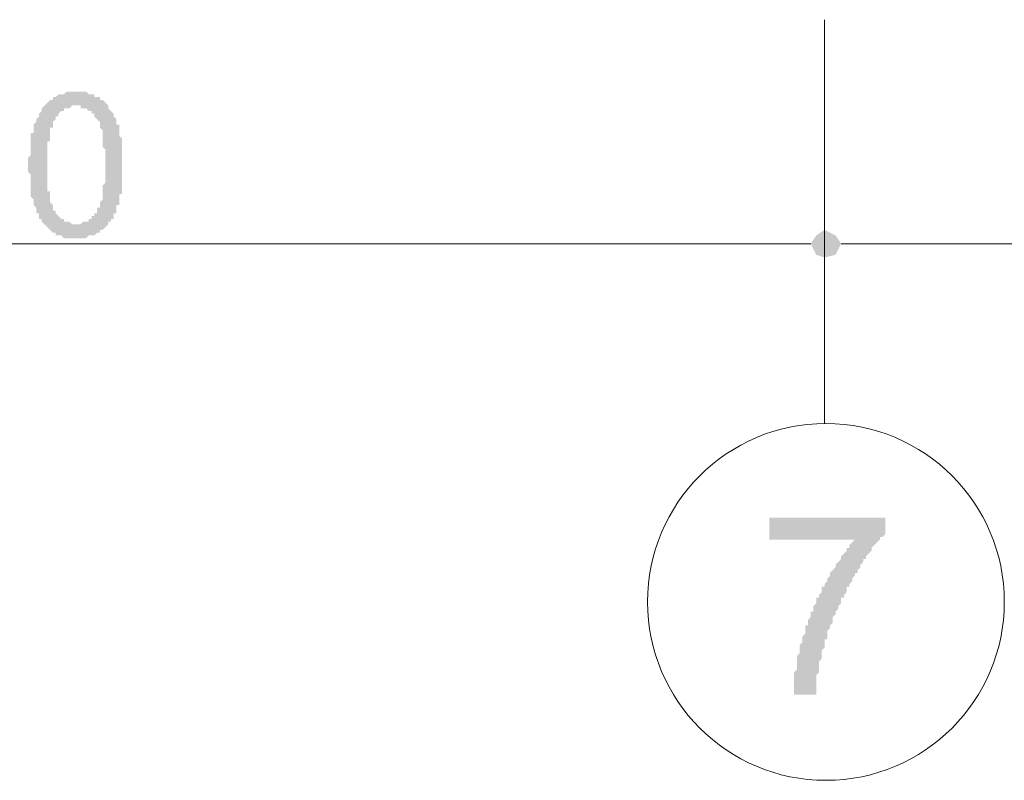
# Model space of a CAD drawing. Header units: metres. Extents: x -25 to 43.2, y -9.5 to 51.2.
# Tile 11 of 22: x 11.7 to 15.1, y -8.3 to -5.7. Entities that reach past the tile are written whole.
import ezdxf

# ---------------------------------------------------------------- set-up
doc = ezdxf.new("R2010")
doc.units = ezdxf.units.M
doc.header["$MEASUREMENT"] = 0
for name, color, linetype in [('PDF4_ax', 7, 'Continuous'), ('PDF4_dim', 7, 'Continuous'), ('PDF4_textt', 7, 'Continuous'), ('PDF4_W', 7, 'Continuous')]:
    doc.layers.add(name, color=color, linetype=linetype)

msp = doc.modelspace()

# ---------------------------------------------------------------- hatches: boundary and pattern name
at = {"layer": 'PDF4_dim', "transparency": 33554559}
h = msp.add_hatch(color=256, dxfattribs=at)
h.paths.add_polyline_path([(11.6988, -6.1879), (11.6988, -6.1783), (11.6988, -6.1686), (11.6988, -6.159), (11.7085, -6.1494), (11.7085, -6.1398), (11.7085, -6.1398), (11.7085, -6.1301), (11.7085, -6.1205), (11.7085, -6.1109), (11.7085, -6.1109), (11.7085, -6.1012), (11.7085, -6.0916), (11.7085, -6.082), (11.7085, -6.082), (11.7085, -6.0723), (11.7181, -6.0723), (11.7181, -6.0627), (11.7181, -6.0531), (11.7181, -6.0531), (11.7181, -6.0434), (11.7181, -6.0434), (11.7277, -6.0338), (11.7277, -6.0242), (11.7277, -6.0242), (11.7374, -6.0145), (11.7374, -6.0049), (11.7374, -6.0049), (11.747, -5.9953), (11.747, -5.9857), (11.747, -5.9857), (11.7566, -5.976), (11.7566, -5.976), (11.7663, -5.9664), (11.7663, -5.9664), (11.7759, -5.9568), (11.7759, -5.9568), (11.7855, -5.9568), (11.7855, -5.9471), (11.7951, -5.9471), (11.7951, -5.9471), (11.8048, -5.9375), (11.8048, -5.9375), (11.8144, -5.9375), (11.824, -5.9375), (11.8337, -5.9279), (11.8337, -5.9279), (11.8433, -5.9279), (11.8529, -5.9279), (11.8529, -5.9279), (11.8626, -5.9279), (11.8626, -5.9279), (11.8722, -5.9279), (11.8818, -5.9279), (11.8915, -5.9279), (11.8915, -5.9279), (11.9011, -5.9279), (11.9107, -5.9375), (11.9107, -5.9375), (11.9204, -5.9375), (11.93, -5.9375), (11.93, -5.9471), (11.9396, -5.9471), (11.9396, -5.9471), (11.9492, -5.9471), (11.9492, -5.9568), (11.9589, -5.9568), (11.9685, -5.9664), (11.9685, -5.9664), (11.9781, -5.976), (11.9781, -5.976), (11.9781, -5.9857), (11.9878, -5.9953), (11.9878, -5.9953), (11.9878, -5.9953), (11.9974, -6.0049), (11.9974, -6.0049), (11.9974, -6.0145), (12.007, -6.0242), (12.007, -6.0242), (12.007, -6.0338), (12.007, -6.0434), (12.0167, -6.0434), (12.0167, -6.0531), (12.0167, -6.0627), (12.0167, -6.0627), (12.0167, -6.0723), (12.0167, -6.0723), (12.0167, -6.082), (12.0263, -6.0916), (12.0263, -6.0916), (12.0263, -6.1012), (12.0263, -6.1109), (12.0263, -6.1109), (12.0263, -6.1205), (12.0263, -6.1301), (12.0263, -6.1301), (12.0263, -6.1398), (12.0263, -6.1494), (12.0263, -6.159), (12.0263, -6.1686), (12.0263, -6.1783), (12.0263, -6.1879), (12.0263, -6.1879), (12.0263, -6.1879), (12.0263, -6.1975), (12.0263, -6.2072), (12.0263, -6.2168), (12.0263, -6.2264), (12.0263, -6.2361), (12.0263, -6.2361), (12.0263, -6.2457), (12.0263, -6.2553), (12.0263, -6.265), (12.0263, -6.265), (12.0263, -6.2746), (12.0263, -6.2842), (12.0167, -6.2842), (12.0167, -6.2938), (12.0167, -6.3035), (12.0167, -6.3035), (12.0167, -6.3131), (12.0167, -6.3131), (12.0167, -6.3227), (12.007, -6.3227), (12.007, -6.3324), (12.007, -6.342), (12.007, -6.3516), (11.9974, -6.3516), (11.9974, -6.3613), (11.9974, -6.3709), (11.9878, -6.3709), (11.9878, -6.3805), (11.9781, -6.3805), (11.9781, -6.3902), (11.9781, -6.3902), (11.9685, -6.3998), (11.9685, -6.3998), (11.9589, -6.4094), (11.9589, -6.4094), (11.9492, -6.4094), (11.9492, -6.4191), (11.9396, -6.4191), (11.9396, -6.4191), (11.93, -6.4287), (11.9204, -6.4287), (11.9204, -6.4287), (11.9107, -6.4287), (11.9011, -6.4383), (11.9011, -6.4383), (11.8915, -6.4383), (11.8818, -6.4383), (11.8722, -6.4383), (11.8722, -6.4383), (11.8626, -6.4383), (11.8626, -6.4383), (11.8529, -6.4383), (11.8433, -6.4383), (11.8337, -6.4383), (11.8337, -6.4383), (11.824, -6.4383), (11.8144, -6.4287), (11.8144, -6.4287), (11.8048, -6.4287), (11.7951, -6.4287), (11.7951, -6.4191), (11.7855, -6.4191), (11.7855, -6.4191), (11.7759, -6.4094), (11.7759, -6.4094), (11.7663, -6.3998), (11.7663, -6.3998), (11.7566, -6.3902), (11.7566, -6.3902), (11.7566, -6.3902), (11.747, -6.3805), (11.747, -6.3805), (11.747, -6.3709), (11.7374, -6.3709), (11.7374, -6.3613), (11.7374, -6.3613), (11.7374, -6.3516), (11.7277, -6.3516), (11.7277, -6.342), (11.7277, -6.342), (11.7277, -6.3324), (11.7181, -6.3227), (11.7181, -6.3227), (11.7181, -6.3131), (11.7181, -6.3131), (11.7181, -6.3035), (11.7085, -6.2938), (11.7085, -6.2842), (11.7085, -6.2842), (11.7085, -6.2746), (11.7085, -6.265), (11.7085, -6.2553), (11.7085, -6.2553), (11.7085, -6.2457), (11.7085, -6.2361), (11.7085, -6.2264), (11.7085, -6.2168), (11.6988, -6.2072), (11.6988, -6.1975), (11.6988, -6.1975), (11.6988, -6.1879)], flags=0)
h.paths.add_polyline_path([(11.7663, -6.1879), (11.7663, -6.1975), (11.7663, -6.2072), (11.7663, -6.2168), (11.7663, -6.2264), (11.7663, -6.2264), (11.7663, -6.2361), (11.7663, -6.2457), (11.7663, -6.2553), (11.7663, -6.265), (11.7663, -6.2746), (11.7759, -6.2746), (11.7759, -6.2842), (11.7759, -6.2938), (11.7759, -6.2938), (11.7759, -6.3035), (11.7759, -6.3131), (11.7759, -6.3131), (11.7855, -6.3227), (11.7855, -6.3227), (11.7855, -6.3324), (11.7855, -6.3324), (11.7855, -6.342), (11.7951, -6.342), (11.7951, -6.342), (11.7951, -6.3516), (11.7951, -6.3516), (11.8048, -6.3613), (11.8048, -6.3613), (11.8144, -6.3709), (11.824, -6.3709), (11.824, -6.3805), (11.8337, -6.3805), (11.8337, -6.3805), (11.8433, -6.3805), (11.8529, -6.3902), (11.8529, -6.3902), (11.8626, -6.3902), (11.8626, -6.3902), (11.8722, -6.3902), (11.8818, -6.3902), (11.8818, -6.3902), (11.8915, -6.3805), (11.9011, -6.3805), (11.9011, -6.3805), (11.9107, -6.3805), (11.9107, -6.3709), (11.9204, -6.3709), (11.9204, -6.3613), (11.93, -6.3613), (11.93, -6.3516), (11.9396, -6.3516), (11.9396, -6.342), (11.9396, -6.342), (11.9396, -6.3324), (11.9492, -6.3324), (11.9492, -6.3227), (11.9492, -6.3227), (11.9492, -6.3131), (11.9492, -6.3131), (11.9589, -6.3035), (11.9589, -6.3035), (11.9589, -6.2938), (11.9589, -6.2842), (11.9589, -6.2842), (11.9589, -6.2746), (11.9589, -6.265), (11.9589, -6.2553), (11.9589, -6.2553), (11.9685, -6.2457), (11.9685, -6.2361), (11.9685, -6.2264), (11.9685, -6.2168), (11.9685, -6.2072), (11.9685, -6.1975), (11.9685, -6.1879), (11.9685, -6.1879), (11.9685, -6.1783), (11.9685, -6.1686), (11.9685, -6.159), (11.9685, -6.1494), (11.9685, -6.1398), (11.9685, -6.1301), (11.9589, -6.1205), (11.9589, -6.1109), (11.9589, -6.1012), (11.9589, -6.1012), (11.9589, -6.0916), (11.9589, -6.082), (11.9589, -6.0723), (11.9589, -6.0723), (11.9589, -6.0627), (11.9492, -6.0531), (11.9492, -6.0531), (11.9492, -6.0434), (11.9492, -6.0434), (11.9492, -6.0338), (11.9492, -6.0338), (11.9396, -6.0242), (11.9396, -6.0242), (11.9396, -6.0242), (11.9396, -6.0242), (11.93, -6.0145), (11.93, -6.0049), (11.9204, -6.0049), (11.9204, -5.9953), (11.9107, -5.9953), (11.9107, -5.9953), (11.9011, -5.9857), (11.8915, -5.9857), (11.8915, -5.9857), (11.8818, -5.9857), (11.8818, -5.976), (11.8722, -5.976), (11.8626, -5.976), (11.8626, -5.976), (11.8529, -5.976), (11.8433, -5.9857), (11.8433, -5.9857), (11.8337, -5.9857), (11.824, -5.9857), (11.824, -5.9953), (11.8144, -5.9953), (11.8144, -5.9953), (11.8048, -6.0049), (11.8048, -6.0145), (11.7951, -6.0145), (11.7951, -6.0145), (11.7951, -6.0242), (11.7951, -6.0242), (11.7855, -6.0338), (11.7855, -6.0338), (11.7855, -6.0434), (11.7855, -6.0434), (11.7855, -6.0531), (11.7759, -6.0531), (11.7759, -6.0627), (11.7759, -6.0723), (11.7759, -6.0723), (11.7759, -6.082), (11.7759, -6.0916), (11.7759, -6.1012), (11.7663, -6.1012), (11.7663, -6.1109), (11.7663, -6.1205), (11.7663, -6.1301), (11.7663, -6.1398), (11.7663, -6.1494), (11.7663, -6.1494), (11.7663, -6.159), (11.7663, -6.1686), (11.7663, -6.1783), (11.7663, -6.1879)], flags=0)
at = {"layer": 'PDF4_textt', "transparency": 33554559}
msp.add_hatch(color=256, dxfattribs=at).paths.add_polyline_path([(14.28, -7.4881), (14.28, -7.4111), (14.6845, -7.4111), (14.6845, -7.4689), (14.6749, -7.4785), (14.6652, -7.4785), (14.6652, -7.4881), (14.6556, -7.4977), (14.6556, -7.4977), (14.646, -7.5074), (14.646, -7.5074), (14.6364, -7.517), (14.6364, -7.5266), (14.6267, -7.5363), (14.6267, -7.5363), (14.6171, -7.5459), (14.6171, -7.5555), (14.6075, -7.5555), (14.6075, -7.5652), (14.5978, -7.5748), (14.5978, -7.5844), (14.5882, -7.5941), (14.5882, -7.6037), (14.5786, -7.6037), (14.5786, -7.6133), (14.5689, -7.623), (14.5689, -7.6326), (14.5593, -7.6422), (14.5593, -7.6518), (14.5497, -7.6518), (14.5497, -7.6615), (14.5497, -7.6711), (14.54, -7.6807), (14.54, -7.6904), (14.5304, -7.6904), (14.5304, -7.7), (14.5304, -7.7096), (14.5208, -7.7193), (14.5208, -7.7289), (14.5111, -7.7385), (14.5111, -7.7385), (14.5111, -7.7482), (14.5015, -7.7578), (14.5015, -7.7674), (14.5015, -7.7771), (14.4919, -7.7867), (14.4919, -7.7867), (14.4919, -7.7963), (14.4823, -7.8059), (14.4823, -7.8156), (14.4823, -7.8252), (14.4823, -7.8348), (14.4726, -7.8348), (14.4726, -7.8445), (14.4726, -7.8541), (14.4726, -7.8541), (14.4726, -7.8637), (14.463, -7.8734), (14.463, -7.883), (14.463, -7.883), (14.463, -7.8926), (14.463, -7.9023), (14.4534, -7.9119), (14.4534, -7.9215), (14.4534, -7.9312), (14.4534, -7.9408), (14.4534, -7.9504), (14.4534, -7.9504), (14.4437, -7.96), (14.4437, -7.9697), (14.4437, -7.9793), (14.4437, -7.9889), (14.4437, -7.9986), (14.4437, -8.0082), (14.4437, -8.0178), (14.4437, -8.0275), (14.4437, -8.0275), (14.3667, -8.0275), (14.3667, -8.0178), (14.3667, -8.0082), (14.3667, -8.0082), (14.3667, -7.9986), (14.3667, -7.9889), (14.3667, -7.9793), (14.3667, -7.9697), (14.3667, -7.9697), (14.3667, -7.96), (14.3667, -7.9504), (14.3763, -7.9408), (14.3763, -7.9312), (14.3763, -7.9215), (14.3763, -7.9119), (14.3763, -7.9023), (14.3763, -7.8926), (14.3859, -7.883), (14.3859, -7.8734), (14.3859, -7.8637), (14.3859, -7.8541), (14.3956, -7.8445), (14.3956, -7.8445), (14.3956, -7.8348), (14.3956, -7.8252), (14.4052, -7.8156), (14.4052, -7.8059), (14.4052, -7.7963), (14.4052, -7.7867), (14.4148, -7.7867), (14.4148, -7.7771), (14.4148, -7.7674), (14.4245, -7.7578), (14.4245, -7.7482), (14.4245, -7.7385), (14.4341, -7.7385), (14.4341, -7.7289), (14.4341, -7.7193), (14.4437, -7.7096), (14.4437, -7.7), (14.4437, -7.6904), (14.4534, -7.6904), (14.4534, -7.6807), (14.463, -7.6711), (14.463, -7.6615), (14.463, -7.6518), (14.4726, -7.6518), (14.4726, -7.6422), (14.4823, -7.6326), (14.4823, -7.623), (14.4919, -7.6133), (14.4919, -7.6037), (14.5015, -7.5941), (14.5015, -7.5941), (14.5111, -7.5844), (14.5111, -7.5748), (14.5208, -7.5652), (14.5208, -7.5652), (14.5304, -7.5555), (14.5304, -7.5459), (14.54, -7.5363), (14.54, -7.5363), (14.5497, -7.5266), (14.5497, -7.517), (14.5593, -7.517), (14.5593, -7.5074), (14.5689, -7.4977), (14.5689, -7.4977), (14.5786, -7.4881), (14.5786, -7.4881)])

# ---------------------------------------------------------------- linework, layer by layer
at = {"layer": 'PDF4_ax', "lineweight": 9}
msp.add_lwpolyline([(14.4726, -5.6775), (14.4726, -7.0836)], dxfattribs=at)
msp.add_circle((14.4774, -7.7048), 0.6212, dxfattribs=at)
at = {"layer": 'PDF4_dim', "lineweight": 20}
msp.add_lwpolyline([(14.4726, -6.5154), (14.4726, -5.9664)], close=True, dxfattribs=at)
for points in [[(14.3763, -6.4576), (8.5783, -6.4576)], [(20.8292, -6.4576), (14.5786, -6.4576)]]:
    msp.add_lwpolyline(points, dxfattribs=at)
at = {"layer": 'PDF4_W', "lineweight": 9}
for points in [[(14.4245, -6.4576), (14.3763, -6.4576)], [(14.5304, -6.4576), (14.5786, -6.4576)]]:
    msp.add_lwpolyline(points, dxfattribs=at)
at = {"layer": 'PDF4_W', "transparency": 33554559}
for points in [[(14.4726, -6.4094), (14.4437, -6.4287), (14.4726, -6.4576)], [(14.4726, -6.4576), (14.4726, -6.4094), (14.4437, -6.4287)], [(14.4726, -6.4576), (14.5111, -6.4287), (14.4726, -6.4094)], [(14.5111, -6.4287), (14.4726, -6.4576), (14.4726, -6.4094)], [(14.4437, -6.4287), (14.4726, -6.4576), (14.4245, -6.4576)], [(14.4437, -6.4287), (14.4245, -6.4576), (14.4726, -6.4576)], [(14.5304, -6.4576), (14.4726, -6.4576), (14.5111, -6.4287)], [(14.5304, -6.4576), (14.5111, -6.4287), (14.4726, -6.4576)], [(14.4245, -6.4576), (14.4437, -6.4961), (14.4726, -6.4576)], [(14.4245, -6.4576), (14.4726, -6.4576), (14.4437, -6.4961)], [(14.4437, -6.4961), (14.4726, -6.4576), (14.4726, -6.5057)], [(14.4726, -6.4576), (14.4437, -6.4961), (14.4726, -6.5057)], [(14.4726, -6.4576), (14.4726, -6.5057), (14.5111, -6.4961)], [(14.5111, -6.4961), (14.5304, -6.4576), (14.4726, -6.4576)], [(14.4726, -6.5057), (14.5111, -6.4961), (14.4726, -6.4576)], [(14.5111, -6.4961), (14.4726, -6.4576), (14.5304, -6.4576)]]:
    msp.add_solid(points, dxfattribs=at)

doc.saveas('drawing.dxf')
